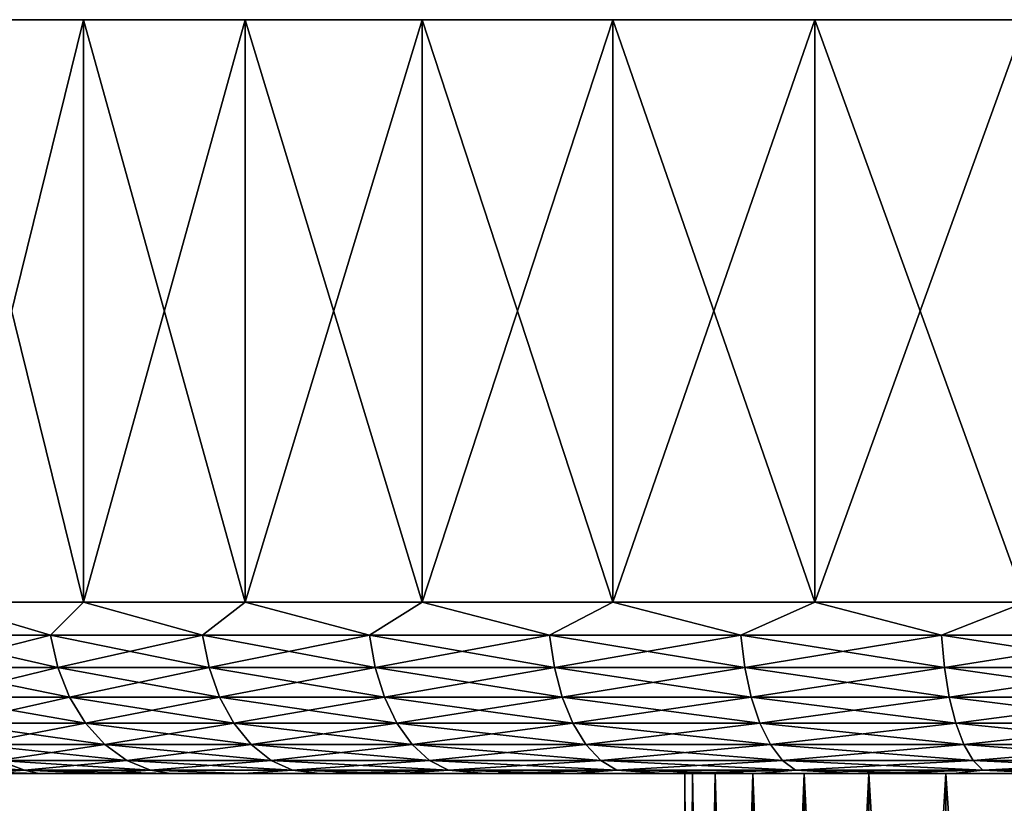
# Model space of a CAD drawing. Header units: metres. Extents: x -147 to 182, y -23 to 81.
# Tile 39 of 212: x -99 to -85, y 70 to 81. Entities that reach past the tile are written whole.
import ezdxf

# ---------------------------------------------------------------- set-up
doc = ezdxf.new("R2010")
doc.units = ezdxf.units.M
doc.layers.add('solid_ORA153_SW0001', color=7, linetype='CONTINUOUS')

msp = doc.modelspace()

# ---------------------------------------------------------------- linework, layer by layer
at = {"layer": 'solid_ORA153_SW0001'}
for points in [[(-46.675861, 81.099998, -3.243558), (-106.324142, 81.099998, -3.243558), (-106.5, 81.099998)], [(-46.5, 81.099998), (-46.675861, 81.099998, -3.243558), (-106.5, 81.099998)], [(-106.324142, 81.099998, 3.243558), (-46.5, 81.099998), (-106.5, 81.099998)], [(-47.201366, 81.099998, -6.449026), (-105.79863, 81.099998, -6.449026), (-106.324142, 81.099998, -3.243558)], [(-46.675861, 81.099998, -3.243558), (-47.201366, 81.099998, -6.449026), (-106.324142, 81.099998, -3.243558)], [(-106.324142, 81.099998, 3.243558), (-46.675861, 81.099998, 3.243558), (-46.5, 81.099998)], [(-106.324142, 81.099998, 3.243558), (-105.79863, 81.099998, 6.449026), (-46.675861, 81.099998, 3.243558)], [(-48.070412, 81.099998, -9.579069), (-104.929588, 81.099998, -9.579069), (-105.79863, 81.099998, -6.449026)], [(-47.201366, 81.099998, -6.449026), (-48.070412, 81.099998, -9.579069), (-105.79863, 81.099998, -6.449026)], [(-105.79863, 81.099998, 6.449026), (-47.201366, 81.099998, 6.449026), (-46.675861, 81.099998, 3.243558)], [(-105.79863, 81.099998, 6.449026), (-104.929588, 81.099998, 9.579069), (-47.201366, 81.099998, 6.449026)], [(-49.27277, 81.099998, -12.596736), (-103.727226, 81.099998, -12.596736), (-104.929588, 81.099998, -9.579069)], [(-48.070412, 81.099998, -9.579069), (-49.27277, 81.099998, -12.596736), (-104.929588, 81.099998, -9.579069)], [(-104.929588, 81.099998, 9.579069), (-48.070412, 81.099998, 9.579069), (-47.201366, 81.099998, 6.449026)], [(-104.929588, 81.099998, 9.579069), (-103.727226, 81.099998, 12.596736), (-48.070412, 81.099998, 9.579069)], [(-50.794296, 81.099998, -15.466639), (-102.205704, 81.099998, -15.466639), (-103.727226, 81.099998, -12.596736)], [(-49.27277, 81.099998, -12.596736), (-50.794296, 81.099998, -15.466639), (-103.727226, 81.099998, -12.596736)], [(-103.727226, 81.099998, 12.596736), (-49.27277, 81.099998, 12.596736), (-48.070412, 81.099998, 9.579069)], [(-103.727226, 81.099998, 12.596736), (-102.205704, 81.099998, 15.466639), (-49.27277, 81.099998, 12.596736)], [(-52.617191, 81.099998, -18.155203), (-100.382813, 81.099998, -18.155203), (-102.205704, 81.099998, -15.466639)], [(-50.794296, 81.099998, -15.466639), (-52.617191, 81.099998, -18.155203), (-102.205704, 81.099998, -15.466639)], [(-102.205704, 81.099998, 15.466639), (-50.794296, 81.099998, 15.466639), (-49.27277, 81.099998, 12.596736)], [(-102.205704, 81.099998, 15.466639), (-100.382813, 81.099998, 18.155203), (-50.794296, 81.099998, 15.466639)], [(-54.720131, 81.099998, -20.630978), (-98.279869, 81.099998, -20.630978), (-100.382813, 81.099998, -18.155203)], [(-100.38279, 72.599998, -18.15523), (-100.382813, 81.099998, -18.155203), (-98.279869, 81.099998, -20.630978)], [(-52.617191, 81.099998, -18.155203), (-54.720131, 81.099998, -20.630978), (-100.382813, 81.099998, -18.155203)], [(-100.382813, 81.099998, 18.155203), (-52.617191, 81.099998, 18.155203), (-50.794296, 81.099998, 15.466639)], [(-100.382813, 81.099998, 18.155203), (-98.279869, 81.099998, 20.630978), (-52.617191, 81.099998, 18.155203)], [(-98.279861, 72.599998, 20.630985), (-98.279869, 81.099998, 20.630978), (-100.382813, 81.099998, 18.155203)], [(-100.38279, 72.599998, 18.15523), (-98.279861, 72.599998, 20.630985), (-100.382813, 81.099998, 18.155203)], [(-98.279861, 72.599998, -20.630985), (-100.38279, 72.599998, -18.15523), (-98.279869, 81.099998, -20.630978)], [(-57.078339, 81.099998, -22.864798), (-95.921661, 81.099998, -22.864798), (-98.279869, 81.099998, -20.630978)], [(-98.279861, 72.599998, -20.630985), (-98.279869, 81.099998, -20.630978), (-95.921661, 81.099998, -22.864798)], [(-54.720131, 81.099998, -20.630978), (-57.078339, 81.099998, -22.864798), (-98.279869, 81.099998, -20.630978)], [(-98.279869, 81.099998, 20.630978), (-54.720131, 81.099998, 20.630978), (-52.617191, 81.099998, 18.155203)], [(-98.279869, 81.099998, 20.630978), (-95.921661, 81.099998, 22.864798), (-54.720131, 81.099998, 20.630978)], [(-95.921585, 72.599998, 22.864862), (-95.921661, 81.099998, 22.864798), (-98.279869, 81.099998, 20.630978)], [(-98.279861, 72.599998, 20.630985), (-95.921585, 72.599998, 22.864862), (-98.279869, 81.099998, 20.630978)], [(-95.921585, 72.599998, -22.864862), (-98.279861, 72.599998, -20.630985), (-95.921661, 81.099998, -22.864798)], [(-59.66444, 81.099998, -24.830706), (-93.335556, 81.099998, -24.830706), (-95.921661, 81.099998, -22.864798)], [(-95.921585, 72.599998, -22.864862), (-95.921661, 81.099998, -22.864798), (-93.335556, 81.099998, -24.830706)], [(-57.078339, 81.099998, -22.864798), (-59.66444, 81.099998, -24.830706), (-95.921661, 81.099998, -22.864798)], [(-95.921661, 81.099998, 22.864798), (-57.078339, 81.099998, 22.864798), (-54.720131, 81.099998, 20.630978)], [(-95.921661, 81.099998, 22.864798), (-93.335556, 81.099998, 24.830706), (-57.078339, 81.099998, 22.864798)], [(-93.335609, 72.599998, 24.830671), (-93.335556, 81.099998, 24.830706), (-95.921661, 81.099998, 22.864798)], [(-95.921585, 72.599998, 22.864862), (-93.335609, 72.599998, 24.830671), (-95.921661, 81.099998, 22.864798)], [(-93.335609, 72.599998, -24.830671), (-95.921585, 72.599998, -22.864862), (-93.335556, 81.099998, -24.830706)], [(-93.335609, 72.599998, -24.830671), (-93.335556, 81.099998, -24.830706), (-90.552208, 81.099998, -26.505381)], [(-90.552254, 72.599998, -26.505362), (-93.335609, 72.599998, -24.830671), (-90.552208, 81.099998, -26.505381)], [(-93.335609, 72.599998, 24.830671), (-90.552254, 72.599998, 26.505362), (-93.335556, 81.099998, 24.830706)], [(-62.447792, 81.099998, -26.505381), (-90.552208, 81.099998, -26.505381), (-93.335556, 81.099998, -24.830706)], [(-59.66444, 81.099998, -24.830706), (-62.447792, 81.099998, -26.505381), (-93.335556, 81.099998, -24.830706)], [(-93.335556, 81.099998, 24.830706), (-59.66444, 81.099998, 24.830706), (-57.078339, 81.099998, 22.864798)], [(-93.335556, 81.099998, 24.830706), (-90.552208, 81.099998, 26.505381), (-59.66444, 81.099998, 24.830706)], [(-90.552254, 72.599998, 26.505362), (-90.552208, 81.099998, 26.505381), (-93.335556, 81.099998, 24.830706)], [(-90.552254, 72.599998, -26.505362), (-90.552208, 81.099998, -26.505381), (-87.604111, 81.099998, -27.869316)], [(-87.604141, 72.599998, -27.869303), (-90.552254, 72.599998, -26.505362), (-87.604111, 81.099998, -27.869316)], [(-90.552254, 72.599998, 26.505362), (-87.604141, 72.599998, 27.869303), (-90.552208, 81.099998, 26.505381)], [(-65.395889, 81.099998, -27.869316), (-87.604111, 81.099998, -27.869316), (-90.552208, 81.099998, -26.505381)], [(-62.447792, 81.099998, -26.505381), (-65.395889, 81.099998, -27.869316), (-90.552208, 81.099998, -26.505381)], [(-90.552208, 81.099998, 26.505381), (-62.447792, 81.099998, 26.505381), (-59.66444, 81.099998, 24.830706)], [(-90.552208, 81.099998, 26.505381), (-87.604111, 81.099998, 27.869316), (-62.447792, 81.099998, 26.505381)], [(-87.604141, 72.599998, 27.869303), (-87.604111, 81.099998, 27.869316), (-90.552208, 81.099998, 26.505381)], [(-87.604141, 72.599998, -27.869303), (-87.604111, 81.099998, -27.869316), (-84.525894, 81.099998, -28.906488)], [(-84.525848, 72.599998, -28.9065), (-87.604141, 72.599998, -27.869303), (-84.525894, 81.099998, -28.906488)], [(-87.604141, 72.599998, 27.869303), (-84.525848, 72.599998, 28.9065), (-87.604111, 81.099998, 27.869316)], [(-68.474106, 81.099998, -28.906488), (-84.525894, 81.099998, -28.906488), (-87.604111, 81.099998, -27.869316)], [(-65.395889, 81.099998, -27.869316), (-68.474106, 81.099998, -28.906488), (-87.604111, 81.099998, -27.869316)], [(-87.604111, 81.099998, 27.869316), (-65.395889, 81.099998, 27.869316), (-62.447792, 81.099998, 26.505381)], [(-87.604111, 81.099998, 27.869316), (-84.525894, 81.099998, 28.906488), (-65.395889, 81.099998, 27.869316)], [(-84.525848, 72.599998, 28.9065), (-84.525894, 81.099998, 28.906488), (-87.604111, 81.099998, 27.869316)], [(-98.759071, 72.115166, 20.042158), (-100.38279, 72.599998, 18.15523), (-100.732109, 72.115166, 17.605659)], [(-100.732109, 72.115166, -17.605659), (-100.38279, 72.599998, -18.15523), (-98.759071, 72.115166, -20.042158)], [(-98.759071, 72.115166, 20.042158), (-98.279861, 72.599998, 20.630985), (-100.38279, 72.599998, 18.15523)], [(-98.759071, 72.115166, -20.042158), (-100.38279, 72.599998, -18.15523), (-98.279861, 72.599998, -20.630985)], [(-96.54216, 72.115166, 22.259071), (-98.279861, 72.599998, 20.630985), (-98.759071, 72.115166, 20.042158)], [(-98.759071, 72.115166, -20.042158), (-98.279861, 72.599998, -20.630985), (-96.54216, 72.115166, -22.259071)], [(-96.54216, 72.115166, 22.259071), (-95.921585, 72.599998, 22.864862), (-98.279861, 72.599998, 20.630985)], [(-96.54216, 72.115166, -22.259071), (-98.279861, 72.599998, -20.630985), (-95.921585, 72.599998, -22.864862)], [(-94.105659, 72.115166, 24.232111), (-95.921585, 72.599998, 22.864862), (-96.54216, 72.115166, 22.259071)], [(-96.54216, 72.115166, -22.259071), (-95.921585, 72.599998, -22.864862), (-94.105659, 72.115166, -24.232111)], [(-94.105659, 72.115166, 24.232111), (-93.335609, 72.599998, 24.830671), (-95.921585, 72.599998, 22.864862)], [(-94.105659, 72.115166, -24.232111), (-95.921585, 72.599998, -22.864862), (-93.335609, 72.599998, -24.830671)], [(-91.476265, 72.115166, 25.939657), (-93.335609, 72.599998, 24.830671), (-94.105659, 72.115166, 24.232111)], [(-94.105659, 72.115166, -24.232111), (-93.335609, 72.599998, -24.830671), (-91.476265, 72.115166, -25.939657)], [(-91.476265, 72.115166, 25.939657), (-90.552254, 72.599998, 26.505362), (-93.335609, 72.599998, 24.830671)], [(-91.476265, 72.115166, -25.939657), (-93.335609, 72.599998, -24.830671), (-90.552254, 72.599998, -26.505362)], [(-88.682793, 72.115166, 27.363003), (-90.552254, 72.599998, 26.505362), (-91.476265, 72.115166, 25.939657)], [(-91.476265, 72.115166, -25.939657), (-90.552254, 72.599998, -26.505362), (-88.682793, 72.115166, -27.363003)], [(-88.682793, 72.115166, 27.363003), (-87.604141, 72.599998, 27.869303), (-90.552254, 72.599998, 26.505362)], [(-88.682793, 72.115166, -27.363003), (-90.552254, 72.599998, -26.505362), (-87.604141, 72.599998, -27.869303)], [(-85.755844, 72.115166, 28.486555), (-87.604141, 72.599998, 27.869303), (-88.682793, 72.115166, 27.363003)], [(-88.682793, 72.115166, -27.363003), (-87.604141, 72.599998, -27.869303), (-85.755844, 72.115166, -28.486555)], [(-85.755844, 72.115166, 28.486555), (-84.525848, 72.599998, 28.9065), (-87.604141, 72.599998, 27.869303)], [(-85.755844, 72.115166, -28.486555), (-87.604141, 72.599998, -27.869303), (-84.525848, 72.599998, -28.9065)], [(-82.727486, 72.115166, 29.298002), (-84.525848, 72.599998, 28.9065), (-85.755844, 72.115166, 28.486555)], [(-85.755844, 72.115166, -28.486555), (-84.525848, 72.599998, -28.9065), (-82.727486, 72.115166, -29.298002)], [(-100.732109, 72.115166, -17.605659), (-98.759071, 72.115166, -20.042158), (-100.61731, 71.645561, -17.522253)], [(-100.732109, 72.115166, 17.605659), (-100.61731, 71.645561, 17.522253), (-98.653618, 71.645561, 19.94721)], [(-98.759071, 72.115166, 20.042158), (-100.732109, 72.115166, 17.605659), (-98.653618, 71.645561, 19.94721)], [(-98.759071, 72.115166, -20.042158), (-98.653618, 71.645561, -19.94721), (-100.61731, 71.645561, -17.522253)], [(-98.759071, 72.115166, -20.042158), (-96.54216, 72.115166, -22.259071), (-98.653618, 71.645561, -19.94721)], [(-98.759071, 72.115166, 20.042158), (-98.653618, 71.645561, 19.94721), (-96.447212, 71.645561, 22.15362)], [(-96.54216, 72.115166, 22.259071), (-98.759071, 72.115166, 20.042158), (-96.447212, 71.645561, 22.15362)], [(-96.54216, 72.115166, -22.259071), (-96.447212, 71.645561, -22.15362), (-98.653618, 71.645561, -19.94721)], [(-96.54216, 72.115166, -22.259071), (-94.105659, 72.115166, -24.232111), (-96.447212, 71.645561, -22.15362)], [(-96.54216, 72.115166, 22.259071), (-96.447212, 71.645561, 22.15362), (-94.022255, 71.645561, 24.117311)], [(-94.105659, 72.115166, 24.232111), (-96.54216, 72.115166, 22.259071), (-94.022255, 71.645561, 24.117311)], [(-94.105659, 72.115166, -24.232111), (-94.022255, 71.645561, -24.117311), (-96.447212, 71.645561, -22.15362)], [(-94.105659, 72.115166, -24.232111), (-91.476265, 72.115166, -25.939657), (-94.022255, 71.645561, -24.117311)], [(-94.105659, 72.115166, 24.232111), (-94.022255, 71.645561, 24.117311), (-91.405319, 71.645561, 25.816769)], [(-91.476265, 72.115166, 25.939657), (-94.105659, 72.115166, 24.232111), (-91.405319, 71.645561, 25.816769)], [(-91.476265, 72.115166, -25.939657), (-91.405319, 71.645561, -25.816769), (-94.022255, 71.645561, -24.117311)], [(-91.476265, 72.115166, -25.939657), (-88.682793, 72.115166, -27.363003), (-91.405319, 71.645561, -25.816769)], [(-91.476265, 72.115166, 25.939657), (-91.405319, 71.645561, 25.816769), (-88.625076, 71.645561, 27.233372)], [(-88.682793, 72.115166, 27.363003), (-91.476265, 72.115166, 25.939657), (-88.625076, 71.645561, 27.233372)], [(-88.682793, 72.115166, -27.363003), (-88.625076, 71.645561, -27.233372), (-91.405319, 71.645561, -25.816769)], [(-88.682793, 72.115166, -27.363003), (-85.755844, 72.115166, -28.486555), (-88.625076, 71.645561, -27.233372)], [(-88.682793, 72.115166, 27.363003), (-88.625076, 71.645561, 27.233372), (-85.71199, 71.645561, 28.351601)], [(-85.755844, 72.115166, 28.486555), (-88.682793, 72.115166, 27.363003), (-85.71199, 71.645561, 28.351601)], [(-85.755844, 72.115166, -28.486555), (-85.71199, 71.645561, -28.351601), (-88.625076, 71.645561, -27.233372)], [(-85.755844, 72.115166, -28.486555), (-82.727486, 72.115166, -29.298002), (-85.71199, 71.645561, -28.351601)], [(-85.755844, 72.115166, 28.486555), (-85.71199, 71.645561, 28.351601), (-82.697983, 71.645561, 29.159203)], [(-82.727486, 72.115166, 29.298002), (-85.755844, 72.115166, 28.486555), (-82.697983, 71.645561, 29.159203)], [(-82.727486, 72.115166, -29.298002), (-82.697983, 71.645561, -29.159203), (-85.71199, 71.645561, -28.351601)], [(-100.61731, 71.645561, -17.522253), (-98.653618, 71.645561, -19.94721), (-100.430534, 71.212708, -17.386549)], [(-100.61731, 71.645561, 17.522253), (-100.430534, 71.212708, 17.386549), (-98.482048, 71.212708, 19.792727)], [(-98.653618, 71.645561, 19.94721), (-100.61731, 71.645561, 17.522253), (-98.482048, 71.212708, 19.792727)], [(-98.653618, 71.645561, -19.94721), (-98.482048, 71.212708, -19.792727), (-100.430534, 71.212708, -17.386549)], [(-98.653618, 71.645561, -19.94721), (-96.447212, 71.645561, -22.15362), (-98.482048, 71.212708, -19.792727)], [(-98.653618, 71.645561, 19.94721), (-98.482048, 71.212708, 19.792727), (-96.292725, 71.212708, 21.982048)], [(-96.447212, 71.645561, 22.15362), (-98.653618, 71.645561, 19.94721), (-96.292725, 71.212708, 21.982048)], [(-96.447212, 71.645561, -22.15362), (-96.292725, 71.212708, -21.982048), (-98.482048, 71.212708, -19.792727)], [(-96.447212, 71.645561, -22.15362), (-94.022255, 71.645561, -24.117311), (-96.292725, 71.212708, -21.982048)], [(-96.447212, 71.645561, 22.15362), (-96.292725, 71.212708, 21.982048), (-93.886551, 71.212708, 23.930532)], [(-94.022255, 71.645561, 24.117311), (-96.447212, 71.645561, 22.15362), (-93.886551, 71.212708, 23.930532)], [(-94.022255, 71.645561, -24.117311), (-93.886551, 71.212708, -23.930532), (-96.292725, 71.212708, -21.982048)], [(-94.022255, 71.645561, -24.117311), (-91.405319, 71.645561, -25.816769), (-93.886551, 71.212708, -23.930532)], [(-94.022255, 71.645561, 24.117311), (-93.886551, 71.212708, 23.930532), (-91.289879, 71.212708, 25.616827)], [(-91.405319, 71.645561, 25.816769), (-94.022255, 71.645561, 24.117311), (-91.289879, 71.212708, 25.616827)], [(-91.405319, 71.645561, -25.816769), (-91.289879, 71.212708, -25.616827), (-93.886551, 71.212708, -23.930532)], [(-91.405319, 71.645561, -25.816769), (-88.625076, 71.645561, -27.233372), (-91.289879, 71.212708, -25.616827)], [(-91.405319, 71.645561, 25.816769), (-91.289879, 71.212708, 25.616827), (-88.531174, 71.212708, 27.022459)], [(-88.625076, 71.645561, 27.233372), (-91.405319, 71.645561, 25.816769), (-88.531174, 71.212708, 27.022459)], [(-88.625076, 71.645561, -27.233372), (-88.531174, 71.212708, -27.022459), (-91.289879, 71.212708, -25.616827)], [(-88.625076, 71.645561, -27.233372), (-85.71199, 71.645561, -28.351601), (-88.531174, 71.212708, -27.022459)], [(-88.625076, 71.645561, 27.233372), (-88.531174, 71.212708, 27.022459), (-85.640648, 71.212708, 28.132027)], [(-85.71199, 71.645561, 28.351601), (-88.625076, 71.645561, 27.233372), (-85.640648, 71.212708, 28.132027)], [(-85.71199, 71.645561, -28.351601), (-85.640648, 71.212708, -28.132027), (-88.531174, 71.212708, -27.022459)], [(-85.71199, 71.645561, -28.351601), (-82.697983, 71.645561, -29.159203), (-85.640648, 71.212708, -28.132027)], [(-85.71199, 71.645561, 28.351601), (-85.640648, 71.212708, 28.132027), (-82.649979, 71.212708, 28.933376)], [(-82.697983, 71.645561, 29.159203), (-85.71199, 71.645561, 28.351601), (-82.649979, 71.212708, 28.933376)], [(-82.697983, 71.645561, -29.159203), (-82.649979, 71.212708, -28.933376), (-85.640648, 71.212708, -28.132027)], [(-100.430534, 71.212708, -17.386549), (-98.482048, 71.212708, -19.792727), (-100.178963, 70.833275, -17.203773)], [(-100.430534, 71.212708, 17.386549), (-100.178963, 70.833275, 17.203773), (-98.250961, 70.833275, 19.584656)], [(-98.482048, 71.212708, 19.792727), (-100.430534, 71.212708, 17.386549), (-98.250961, 70.833275, 19.584656)], [(-98.482048, 71.212708, -19.792727), (-98.250961, 70.833275, -19.584656), (-100.178963, 70.833275, -17.203773)], [(-98.482048, 71.212708, -19.792727), (-96.292725, 71.212708, -21.982048), (-98.250961, 70.833275, -19.584656)], [(-98.482048, 71.212708, 19.792727), (-98.250961, 70.833275, 19.584656), (-96.084656, 70.833275, 21.750963)], [(-96.292725, 71.212708, 21.982048), (-98.482048, 71.212708, 19.792727), (-96.084656, 70.833275, 21.750963)], [(-96.292725, 71.212708, -21.982048), (-96.084656, 70.833275, -21.750963), (-98.250961, 70.833275, -19.584656)], [(-96.292725, 71.212708, -21.982048), (-93.886551, 71.212708, -23.930532), (-96.084656, 70.833275, -21.750963)], [(-96.292725, 71.212708, 21.982048), (-96.084656, 70.833275, 21.750963), (-93.703773, 70.833275, 23.678963)], [(-93.886551, 71.212708, 23.930532), (-96.292725, 71.212708, 21.982048), (-93.703773, 70.833275, 23.678963)], [(-93.886551, 71.212708, -23.930532), (-93.703773, 70.833275, -23.678963), (-96.084656, 70.833275, -21.750963)], [(-93.886551, 71.212708, -23.930532), (-91.289879, 71.212708, -25.616827), (-93.703773, 70.833275, -23.678963)], [(-93.886551, 71.212708, 23.930532), (-93.703773, 70.833275, 23.678963), (-91.134407, 70.833275, 25.34753)], [(-91.289879, 71.212708, 25.616827), (-93.886551, 71.212708, 23.930532), (-91.134407, 70.833275, 25.34753)], [(-91.289879, 71.212708, -25.616827), (-91.134407, 70.833275, -25.34753), (-93.703773, 70.833275, -23.678963)], [(-91.289879, 71.212708, -25.616827), (-88.531174, 71.212708, -27.022459), (-91.134407, 70.833275, -25.34753)], [(-91.289879, 71.212708, 25.616827), (-91.134407, 70.833275, 25.34753), (-88.404694, 70.833275, 26.738386)], [(-88.531174, 71.212708, 27.022459), (-91.289879, 71.212708, 25.616827), (-88.404694, 70.833275, 26.738386)], [(-88.531174, 71.212708, -27.022459), (-88.404694, 70.833275, -26.738386), (-91.134407, 70.833275, -25.34753)], [(-88.531174, 71.212708, -27.022459), (-85.640648, 71.212708, -28.132027), (-88.404694, 70.833275, -26.738386)], [(-88.531174, 71.212708, 27.022459), (-88.404694, 70.833275, 26.738386), (-85.544556, 70.833275, 27.83629)], [(-85.640648, 71.212708, 28.132027), (-88.531174, 71.212708, 27.022459), (-85.544556, 70.833275, 27.83629)], [(-85.640648, 71.212708, -28.132027), (-85.544556, 70.833275, -27.83629), (-88.404694, 70.833275, -26.738386)], [(-85.640648, 71.212708, -28.132027), (-82.649979, 71.212708, -28.933376), (-85.544556, 70.833275, -27.83629)], [(-85.640648, 71.212708, 28.132027), (-85.544556, 70.833275, 27.83629), (-82.585327, 70.833275, 28.629213)], [(-82.649979, 71.212708, 28.933376), (-85.640648, 71.212708, 28.132027), (-82.585327, 70.833275, 28.629213)], [(-82.649979, 71.212708, -28.933376), (-82.585327, 70.833275, -28.629213), (-85.544556, 70.833275, -27.83629)], [(-100.178963, 70.833275, -17.203773), (-98.250961, 70.833275, -19.584656), (-99.872292, 70.521873, -16.980965)], [(-100.178963, 70.833275, 17.203773), (-99.872292, 70.521873, 16.980965), (-97.969261, 70.521873, 19.331011)], [(-98.250961, 70.833275, 19.584656), (-100.178963, 70.833275, 17.203773), (-97.969261, 70.521873, 19.331011)], [(-98.250961, 70.833275, -19.584656), (-97.969261, 70.521873, -19.331011), (-99.872292, 70.521873, -16.980965)], [(-98.250961, 70.833275, -19.584656), (-96.084656, 70.833275, -21.750963), (-97.969261, 70.521873, -19.331011)], [(-98.250961, 70.833275, 19.584656), (-97.969261, 70.521873, 19.331011), (-95.831009, 70.521873, 21.469261)], [(-96.084656, 70.833275, 21.750963), (-98.250961, 70.833275, 19.584656), (-95.831009, 70.521873, 21.469261)], [(-96.084656, 70.833275, -21.750963), (-95.831009, 70.521873, -21.469261), (-97.969261, 70.521873, -19.331011)], [(-96.084656, 70.833275, -21.750963), (-93.703773, 70.833275, -23.678963), (-95.831009, 70.521873, -21.469261)], [(-96.084656, 70.833275, 21.750963), (-95.831009, 70.521873, 21.469261), (-93.480965, 70.521873, 23.372292)], [(-93.703773, 70.833275, 23.678963), (-96.084656, 70.833275, 21.750963), (-93.480965, 70.521873, 23.372292)], [(-93.703773, 70.833275, -23.678963), (-93.480965, 70.521873, -23.372292), (-95.831009, 70.521873, -21.469261)], [(-93.703773, 70.833275, -23.678963), (-91.134407, 70.833275, -25.34753), (-93.480965, 70.521873, -23.372292)], [(-93.703773, 70.833275, 23.678963), (-93.480965, 70.521873, 23.372292), (-90.94487, 70.521873, 25.019251)], [(-91.134407, 70.833275, 25.34753), (-93.703773, 70.833275, 23.678963), (-90.94487, 70.521873, 25.019251)], [(-91.134407, 70.833275, -25.34753), (-90.94487, 70.521873, -25.019251), (-93.480965, 70.521873, -23.372292)], [(-91.134407, 70.833275, -25.34753), (-88.404694, 70.833275, -26.738386), (-90.94487, 70.521873, -25.019251)], [(-91.134407, 70.833275, 25.34753), (-90.94487, 70.521873, 25.019251), (-88.250519, 70.521873, 26.392092)], [(-88.404694, 70.833275, 26.738386), (-91.134407, 70.833275, 25.34753), (-88.250519, 70.521873, 26.392092)], [(-88.404694, 70.833275, -26.738386), (-88.250519, 70.521873, -26.392092), (-90.94487, 70.521873, -25.019251)], [(-88.404694, 70.833275, -26.738386), (-85.544556, 70.833275, -27.83629), (-88.250519, 70.521873, -26.392092)], [(-88.404694, 70.833275, 26.738386), (-88.250519, 70.521873, 26.392092), (-85.427422, 70.521873, 27.475777)], [(-85.544556, 70.833275, 27.83629), (-88.404694, 70.833275, 26.738386), (-85.427422, 70.521873, 27.475777)], [(-85.544556, 70.833275, -27.83629), (-85.427422, 70.521873, -27.475777), (-88.250519, 70.521873, -26.392092)], [(-85.544556, 70.833275, -27.83629), (-82.585327, 70.833275, -28.629213), (-85.427422, 70.521873, -27.475777)], [(-85.544556, 70.833275, 27.83629), (-85.427422, 70.521873, 27.475777), (-82.506516, 70.521873, 28.258432)], [(-82.585327, 70.833275, 28.629213), (-85.544556, 70.833275, 27.83629), (-82.506516, 70.521873, 28.258432)], [(-82.585327, 70.833275, -28.629213), (-82.506516, 70.521873, -28.258432), (-85.427422, 70.521873, -27.475777)], [(-99.872292, 70.521873, -16.980965), (-97.969261, 70.521873, -19.331011), (-99.522331, 70.290489, -16.7267)], [(-99.872292, 70.521873, 16.980965), (-99.522331, 70.290489, 16.7267), (-97.647789, 70.290489, 19.041557)], [(-97.969261, 70.521873, 19.331011), (-99.872292, 70.521873, 16.980965), (-97.647789, 70.290489, 19.041557)], [(-97.969261, 70.521873, -19.331011), (-97.647789, 70.290489, -19.041557), (-99.522331, 70.290489, -16.7267)], [(-97.969261, 70.521873, -19.331011), (-95.831009, 70.521873, -21.469261), (-97.647789, 70.290489, -19.041557)], [(-97.969261, 70.521873, 19.331011), (-97.647789, 70.290489, 19.041557), (-95.541557, 70.290489, 21.147793)], [(-95.831009, 70.521873, 21.469261), (-97.969261, 70.521873, 19.331011), (-95.541557, 70.290489, 21.147793)], [(-95.831009, 70.521873, -21.469261), (-95.541557, 70.290489, -21.147793), (-97.647789, 70.290489, -19.041557)], [(-95.831009, 70.521873, -21.469261), (-93.480965, 70.521873, -23.372292), (-95.541557, 70.290489, -21.147793)], [(-95.831009, 70.521873, 21.469261), (-95.541557, 70.290489, 21.147793), (-93.2267, 70.290489, 23.022327)], [(-93.480965, 70.521873, 23.372292), (-95.831009, 70.521873, 21.469261), (-93.2267, 70.290489, 23.022327)], [(-93.480965, 70.521873, -23.372292), (-93.2267, 70.290489, -23.022327), (-95.541557, 70.290489, -21.147793)], [(-93.480965, 70.521873, -23.372292), (-90.94487, 70.521873, -25.019251), (-93.2267, 70.290489, -23.022327)], [(-93.480965, 70.521873, 23.372292), (-93.2267, 70.290489, 23.022327), (-90.728584, 70.290489, 24.644625)], [(-90.94487, 70.521873, 25.019251), (-93.480965, 70.521873, 23.372292), (-90.728584, 70.290489, 24.644625)], [(-90.94487, 70.521873, -25.019251), (-90.728584, 70.290489, -24.644625), (-93.2267, 70.290489, -23.022327)], [(-90.94487, 70.521873, -25.019251), (-88.250519, 70.521873, -26.392092), (-90.728584, 70.290489, -24.644625)], [(-90.94487, 70.521873, 25.019251), (-90.728584, 70.290489, 24.644625), (-88.07457, 70.290489, 25.996912)], [(-88.250519, 70.521873, 26.392092), (-90.94487, 70.521873, 25.019251), (-88.07457, 70.290489, 25.996912)], [(-88.250519, 70.521873, -26.392092), (-88.07457, 70.290489, -25.996912), (-90.728584, 70.290489, -24.644625)], [(-88.250519, 70.521873, -26.392092), (-85.427422, 70.521873, -27.475777), (-88.07457, 70.290489, -25.996912)], [(-88.250519, 70.521873, 26.392092), (-88.07457, 70.290489, 25.996912), (-85.293747, 70.290489, 27.064369)], [(-85.427422, 70.521873, 27.475777), (-88.250519, 70.521873, 26.392092), (-85.293747, 70.290489, 27.064369)], [(-85.427422, 70.521873, -27.475777), (-85.293747, 70.290489, -27.064369), (-88.07457, 70.290489, -25.996912)], [(-85.427422, 70.521873, -27.475777), (-82.506516, 70.521873, -28.258432), (-85.293747, 70.290489, -27.064369)], [(-85.427422, 70.521873, 27.475777), (-85.293747, 70.290489, 27.064369), (-82.41658, 70.290489, 27.835304)], [(-82.506516, 70.521873, 28.258432), (-85.427422, 70.521873, 27.475777), (-82.41658, 70.290489, 27.835304)], [(-82.506516, 70.521873, -28.258432), (-82.41658, 70.290489, -27.835304), (-85.293747, 70.290489, -27.064369)], [(-101.144623, 70.290489, 14.228581), (-100.738083, 70.148033, 13.993863), (-99.142548, 70.148033, 16.450773)], [(-99.522331, 70.290489, 16.7267), (-101.144623, 70.290489, 14.228581), (-99.142548, 70.148033, 16.450773)], [(-99.522331, 70.290489, -16.7267), (-99.142548, 70.148033, -16.450773), (-100.738083, 70.148033, -13.993863)], [(-99.522331, 70.290489, -16.7267), (-97.647789, 70.290489, -19.041557), (-99.142548, 70.148033, -16.450773)], [(-99.522331, 70.290489, 16.7267), (-99.142548, 70.148033, 16.450773), (-97.298935, 70.148033, 18.727444)], [(-97.647789, 70.290489, 19.041557), (-99.522331, 70.290489, 16.7267), (-97.298935, 70.148033, 18.727444)], [(-97.647789, 70.290489, -19.041557), (-97.298935, 70.148033, -18.727444), (-99.142548, 70.148033, -16.450773)], [(-97.647789, 70.290489, -19.041557), (-95.541557, 70.290489, -21.147793), (-97.298935, 70.148033, -18.727444)], [(-97.647789, 70.290489, 19.041557), (-97.298935, 70.148033, 18.727444), (-95.227448, 70.148033, 20.798933)], [(-95.541557, 70.290489, 21.147793), (-97.647789, 70.290489, 19.041557), (-95.227448, 70.148033, 20.798933)], [(-95.541557, 70.290489, -21.147793), (-95.227448, 70.148033, -20.798933), (-97.298935, 70.148033, -18.727444)], [(-95.541557, 70.290489, -21.147793), (-93.2267, 70.290489, -23.022327), (-95.227448, 70.148033, -20.798933)], [(-95.541557, 70.290489, 21.147793), (-95.227448, 70.148033, 20.798933), (-92.950775, 70.148033, 22.642546)], [(-93.2267, 70.290489, 23.022327), (-95.541557, 70.290489, 21.147793), (-92.950775, 70.148033, 22.642546)], [(-93.2267, 70.290489, -23.022327), (-92.950775, 70.148033, -22.642546), (-95.227448, 70.148033, -20.798933)], [(-93.2267, 70.290489, -23.022327), (-90.728584, 70.290489, -24.644625), (-92.950775, 70.148033, -22.642546)], [(-93.2267, 70.290489, 23.022327), (-92.950775, 70.148033, 22.642546), (-90.493866, 70.148033, 24.238081)], [(-90.728584, 70.290489, 24.644625), (-93.2267, 70.290489, 23.022327), (-90.493866, 70.148033, 24.238081)], [(-90.728584, 70.290489, -24.644625), (-90.493866, 70.148033, -24.238081), (-92.950775, 70.148033, -22.642546)], [(-90.728584, 70.290489, -24.644625), (-88.07457, 70.290489, -25.996912), (-90.493866, 70.148033, -24.238081)], [(-90.728584, 70.290489, 24.644625), (-90.493866, 70.148033, 24.238081), (-87.883636, 70.148033, 25.56806)], [(-88.07457, 70.290489, 25.996912), (-90.728584, 70.290489, 24.644625), (-87.883636, 70.148033, 25.56806)], [(-88.07457, 70.290489, -25.996912), (-87.883636, 70.148033, -25.56806), (-90.493866, 70.148033, -24.238081)], [(-88.07457, 70.290489, -25.996912), (-85.293747, 70.290489, -27.064369), (-87.883636, 70.148033, -25.56806)], [(-88.07457, 70.290489, 25.996912), (-87.883636, 70.148033, 25.56806), (-85.148682, 70.148033, 26.617908)], [(-85.293747, 70.290489, 27.064369), (-88.07457, 70.290489, 25.996912), (-85.148682, 70.148033, 26.617908)], [(-85.293747, 70.290489, -27.064369), (-85.148682, 70.148033, -26.617908), (-87.883636, 70.148033, -25.56806)], [(-85.293747, 70.290489, -27.064369), (-82.41658, 70.290489, -27.835304), (-85.148682, 70.148033, -26.617908)], [(-85.293747, 70.290489, 27.064369), (-85.148682, 70.148033, 26.617908), (-82.318977, 70.148033, 27.376127)], [(-82.41658, 70.290489, 27.835304), (-85.293747, 70.290489, 27.064369), (-82.318977, 70.148033, 27.376127)], [(-82.41658, 70.290489, -27.835304), (-82.318977, 70.148033, -27.376127), (-85.148682, 70.148033, -26.617908)], [(-100.738083, 70.148033, -13.993863), (-99.142548, 70.148033, -16.450773), (-99.789368, 70.099998, -14.623789)], [(-100.738083, 70.148033, 13.993863), (-99.789352, 70.099998, 14.623813), (-98.932457, 70.099998, 15.90707)], [(-99.142548, 70.148033, 16.450773), (-100.738083, 70.148033, 13.993863), (-98.932457, 70.099998, 15.90707)], [(-99.142548, 70.148033, -16.450773), (-98.932472, 70.099998, -15.907048), (-99.789368, 70.099998, -14.623789)], [(-99.142548, 70.148033, -16.450773), (-98.005051, 70.099998, -17.140093), (-98.932472, 70.099998, -15.907048)], [(-99.142548, 70.148033, -16.450773), (-97.298935, 70.148033, -18.727444), (-98.005051, 70.099998, -17.140093)], [(-99.142548, 70.148033, 16.450773), (-98.932457, 70.099998, 15.90707), (-98.005035, 70.099998, 17.140114)], [(-99.142548, 70.148033, 16.450773), (-98.005035, 70.099998, 17.140114), (-97.00985, 70.099998, 18.319275)], [(-97.298935, 70.148033, 18.727444), (-99.142548, 70.148033, 16.450773), (-97.00985, 70.099998, 18.319275)], [(-97.298935, 70.148033, -18.727444), (-97.009872, 70.099998, -18.319256), (-98.005051, 70.099998, -17.140093)], [(-97.298935, 70.148033, -18.727444), (-95.950058, 70.099998, -19.440811), (-97.009872, 70.099998, -18.319256)], [(-97.298935, 70.148033, -18.727444), (-95.227448, 70.148033, -20.798933), (-95.950058, 70.099998, -19.440811)], [(-97.298935, 70.148033, 18.727444), (-97.00985, 70.099998, 18.319275), (-95.950043, 70.099998, 19.44083)], [(-95.227448, 70.148033, 20.798933), (-97.298935, 70.148033, 18.727444), (-95.950043, 70.099998, 19.44083)], [(-95.227448, 70.148033, -20.798933), (-94.829086, 70.099998, -20.501089), (-95.950058, 70.099998, -19.440811)], [(-95.227448, 70.148033, 20.798933), (-95.950043, 70.099998, 19.44083), (-94.829063, 70.099998, 20.501106)], [(-95.227448, 70.148033, -20.798933), (-92.950775, 70.148033, -22.642546), (-94.829086, 70.099998, -20.501089)], [(-95.227448, 70.148033, 20.798933), (-94.829063, 70.099998, 20.501106), (-93.650345, 70.099998, 21.496872)], [(-92.950775, 70.148033, 22.642546), (-95.227448, 70.148033, 20.798933), (-93.650345, 70.099998, 21.496872)], [(-92.950775, 70.148033, -22.642546), (-93.650368, 70.099998, -21.496855), (-94.829086, 70.099998, -20.501089)], [(-92.950775, 70.148033, -22.642546), (-92.417641, 70.099998, -22.424957), (-93.650368, 70.099998, -21.496855)], [(-92.950775, 70.148033, 22.642546), (-93.650345, 70.099998, 21.496872), (-92.417618, 70.099998, 22.424973)], [(-92.950775, 70.148033, -22.642546), (-90.493866, 70.148033, -24.238081), (-92.417641, 70.099998, -22.424957)], [(-92.950775, 70.148033, 22.642546), (-92.417618, 70.099998, 22.424973), (-91.13485, 70.099998, 23.282419)], [(-90.493866, 70.148033, 24.238081), (-92.950775, 70.148033, 22.642546), (-91.13485, 70.099998, 23.282419)], [(-90.493866, 70.148033, -24.238081), (-91.134872, 70.099998, -23.282406), (-92.417641, 70.099998, -22.424957)], [(-90.493866, 70.148033, -24.238081), (-89.805969, 70.099998, -24.066595), (-91.134872, 70.099998, -23.282406)], [(-90.493866, 70.148033, 24.238081), (-91.13485, 70.099998, 23.282419), (-89.805946, 70.099998, 24.066608)], [(-90.493866, 70.148033, -24.238081), (-87.883636, 70.148033, -25.56806), (-89.805969, 70.099998, -24.066595)], [(-90.493866, 70.148033, 24.238081), (-89.805946, 70.099998, 24.066608), (-88.435127, 70.099998, 24.77504)], [(-87.883636, 70.148033, 25.56806), (-90.493866, 70.148033, 24.238081), (-88.435127, 70.099998, 24.77504)], [(-87.883636, 70.148033, -25.56806), (-88.435158, 70.099998, -24.775028), (-89.805969, 70.099998, -24.066595)], [(-87.883636, 70.148033, -25.56806), (-87.026855, 70.099998, -25.405418), (-88.435158, 70.099998, -24.775028)], [(-87.883636, 70.148033, 25.56806), (-88.435127, 70.099998, 24.77504), (-87.026833, 70.099998, 25.40543)], [(-87.883636, 70.148033, -25.56806), (-85.148682, 70.148033, -26.617908), (-87.026855, 70.099998, -25.405418)], [(-87.883636, 70.148033, 25.56806), (-87.026833, 70.099998, 25.40543), (-85.585312, 70.099998, 25.955866)], [(-85.148682, 70.148033, 26.617908), (-87.883636, 70.148033, 25.56806), (-85.585312, 70.099998, 25.955866)], [(-85.148682, 70.148033, -26.617908), (-85.585342, 70.099998, -25.955856), (-87.026855, 70.099998, -25.405418)], [(-85.148682, 70.148033, -26.617908), (-84.115204, 70.099998, -26.424583), (-85.585342, 70.099998, -25.955856)], [(-85.148682, 70.148033, 26.617908), (-85.585312, 70.099998, 25.955866), (-84.115181, 70.099998, 26.424591)], [(-85.148682, 70.148033, -26.617908), (-82.318977, 70.148033, -27.376127), (-84.115204, 70.099998, -26.424583)], [(-85.148682, 70.148033, 26.617908), (-84.115181, 70.099998, 26.424591), (-82.621162, 70.099998, 26.810097)], [(-82.318977, 70.148033, 27.376127), (-85.148682, 70.148033, 26.617908), (-82.621162, 70.099998, 26.810097)], [(-89.5, 70.099998), (-104, 70.099998), (-103.957199, 70.099998, -1.533616)], [(-89.388779, 70.099998, 1.696859), (-103.957191, 70.099998, 1.533639), (-104, 70.099998)], [(-89.5, 70.099998), (-89.388779, 70.099998, 1.696859), (-104, 70.099998)], [(-89.388779, 70.099998, -1.696859), (-103.957199, 70.099998, -1.533616), (-103.828415, 70.099998, -3.067214)], [(-89.388779, 70.099998, -1.696859), (-89.5, 70.099998), (-103.957199, 70.099998, -1.533616)], [(-89.388779, 70.099998, 1.696859), (-103.828407, 70.099998, 3.067247), (-103.957191, 70.099998, 1.533639)], [(-89.057037, 70.099998, -3.364629), (-103.828415, 70.099998, -3.067214), (-103.613525, 70.099998, -4.594214)], [(-89.057037, 70.099998, -3.364629), (-89.388779, 70.099998, -1.696859), (-103.828415, 70.099998, -3.067214)], [(-89.057037, 70.099998, 3.364629), (-103.613518, 70.099998, 4.594249), (-103.828407, 70.099998, 3.067247)], [(-89.388779, 70.099998, 1.696859), (-89.057037, 70.099998, 3.364629), (-103.828407, 70.099998, 3.067247)], [(-88.510437, 70.099998, -4.974885), (-103.613525, 70.099998, -4.594214), (-103.313019, 70.099998, -6.108346)], [(-88.510437, 70.099998, -4.974885), (-89.057037, 70.099998, -3.364629), (-103.613525, 70.099998, -4.594214)], [(-88.510437, 70.099998, 4.974885), (-103.313011, 70.099998, 6.108377), (-103.613518, 70.099998, 4.594249)], [(-89.057037, 70.099998, 3.364629), (-88.510437, 70.099998, 4.974885), (-103.613518, 70.099998, 4.594249)], [(-87.758316, 70.099998, -6.500016), (-103.313019, 70.099998, -6.108346), (-102.928001, 70.099998, -7.603325)], [(-87.758316, 70.099998, -6.500016), (-88.510437, 70.099998, -4.974885), (-103.313019, 70.099998, -6.108346)], [(-87.758316, 70.099998, 6.500016), (-102.927994, 70.099998, 7.603352), (-103.313011, 70.099998, 6.108377)], [(-88.510437, 70.099998, 4.974885), (-87.758316, 70.099998, 6.500016), (-103.313011, 70.099998, 6.108377)], [(-86.813606, 70.099998, -7.913883), (-102.928001, 70.099998, -7.603325), (-102.460022, 70.099998, -9.073427)], [(-86.813606, 70.099998, -7.913883), (-87.758316, 70.099998, -6.500016), (-102.928001, 70.099998, -7.603325)], [(-86.813606, 70.099998, 7.913883), (-102.460014, 70.099998, 9.07345), (-102.927994, 70.099998, 7.603352)], [(-87.758316, 70.099998, 6.500016), (-86.813606, 70.099998, 7.913883), (-102.927994, 70.099998, 7.603352)], [(-85.69239, 70.099998, -9.192389), (-102.460022, 70.099998, -9.073427), (-101.910469, 70.099998, -10.514658)], [(-85.69239, 70.099998, -9.192389), (-86.813606, 70.099998, -7.913883), (-102.460022, 70.099998, -9.073427)], [(-84.413879, 70.099998, 10.313603), (-101.910461, 70.099998, 10.51468), (-102.460014, 70.099998, 9.07345)], [(-85.69239, 70.099998, 9.192389), (-84.413879, 70.099998, 10.313603), (-102.460014, 70.099998, 9.07345)], [(-86.813606, 70.099998, 7.913883), (-85.69239, 70.099998, 9.192389), (-102.460014, 70.099998, 9.07345)], [(-83.000015, 70.099998, -11.25832), (-101.910469, 70.099998, -10.514658), (-101.2808, 70.099998, -11.923162)], [(-84.413879, 70.099998, -10.313603), (-85.69239, 70.099998, -9.192389), (-101.910469, 70.099998, -10.514658)], [(-83.000015, 70.099998, -11.25832), (-84.413879, 70.099998, -10.313603), (-101.910469, 70.099998, -10.514658)], [(-83.000015, 70.099998, 11.25832), (-101.280792, 70.099998, 11.923185), (-101.910461, 70.099998, 10.51468)], [(-84.413879, 70.099998, 10.313603), (-83.000015, 70.099998, 11.25832), (-101.910461, 70.099998, 10.51468)], [(-81.474884, 70.099998, -12.010434), (-101.2808, 70.099998, -11.923162), (-100.572998, 70.099998, -13.294382)], [(-81.474884, 70.099998, -12.010434), (-83.000015, 70.099998, -11.25832), (-101.2808, 70.099998, -11.923162)], [(-76.5, 70.099998, 13), (-100.57299, 70.099998, 13.294406), (-101.280792, 70.099998, 11.923185)], [(-78.196861, 70.099998, 12.88878), (-76.5, 70.099998, 13), (-101.280792, 70.099998, 11.923185)], [(-79.864632, 70.099998, 12.557039), (-78.196861, 70.099998, 12.88878), (-101.280792, 70.099998, 11.923185)], [(-81.474884, 70.099998, 12.010434), (-79.864632, 70.099998, 12.557039), (-101.280792, 70.099998, 11.923185)], [(-83.000015, 70.099998, 11.25832), (-81.474884, 70.099998, 12.010434), (-101.280792, 70.099998, 11.923185)], [(-100.572998, 70.099998, -13.294382), (-99.789368, 70.099998, -14.623789), (-52.42701, 70.099998, -13.294406)], [(-76.5, 70.099998, -13), (-100.572998, 70.099998, -13.294382), (-52.42701, 70.099998, -13.294406)], [(-78.196861, 70.099998, -12.88878), (-100.572998, 70.099998, -13.294382), (-76.5, 70.099998, -13)], [(-79.864632, 70.099998, -12.557039), (-81.474884, 70.099998, -12.010434), (-100.572998, 70.099998, -13.294382)], [(-78.196861, 70.099998, -12.88878), (-79.864632, 70.099998, -12.557039), (-100.572998, 70.099998, -13.294382)], [(-53.210632, 70.099998, 14.623789), (-99.789352, 70.099998, 14.623813), (-100.57299, 70.099998, 13.294406)], [(-52.426998, 70.099998, 13.294382), (-53.210632, 70.099998, 14.623789), (-100.57299, 70.099998, 13.294406)], [(-76.5, 70.099998, 13), (-52.426998, 70.099998, 13.294382), (-100.57299, 70.099998, 13.294406)], [(-99.789368, 70.099998, -14.623789), (-53.210648, 70.099998, -14.623813), (-52.42701, 70.099998, -13.294406)], [(-99.789368, 70.099998, -14.623789), (-98.932472, 70.099998, -15.907048), (-53.210648, 70.099998, -14.623813)], [(-54.067528, 70.099998, 15.907048), (-98.932457, 70.099998, 15.90707), (-99.789352, 70.099998, 14.623813)], [(-53.210632, 70.099998, 14.623789), (-54.067528, 70.099998, 15.907048), (-99.789352, 70.099998, 14.623813)], [(-98.932472, 70.099998, -15.907048), (-54.067543, 70.099998, -15.90707), (-53.210648, 70.099998, -14.623813)], [(-98.932472, 70.099998, -15.907048), (-98.005051, 70.099998, -17.140093), (-54.067543, 70.099998, -15.90707)], [(-54.994949, 70.099998, 17.140093), (-98.005035, 70.099998, 17.140114), (-98.932457, 70.099998, 15.90707)], [(-54.067528, 70.099998, 15.907048), (-54.994949, 70.099998, 17.140093), (-98.932457, 70.099998, 15.90707)], [(-98.005051, 70.099998, -17.140093), (-54.994965, 70.099998, -17.140114), (-54.067543, 70.099998, -15.90707)], [(-98.005051, 70.099998, -17.140093), (-97.009872, 70.099998, -18.319256), (-54.994965, 70.099998, -17.140114)], [(-55.990131, 70.099998, 18.319256), (-97.00985, 70.099998, 18.319275), (-98.005035, 70.099998, 17.140114)], [(-54.994949, 70.099998, 17.140093), (-55.990131, 70.099998, 18.319256), (-98.005035, 70.099998, 17.140114)], [(-97.009872, 70.099998, -18.319256), (-55.990147, 70.099998, -18.319275), (-54.994965, 70.099998, -17.140114)], [(-97.009872, 70.099998, -18.319256), (-95.950058, 70.099998, -19.440811), (-55.990147, 70.099998, -18.319275)], [(-57.049942, 70.099998, 19.440811), (-95.950043, 70.099998, 19.44083), (-97.00985, 70.099998, 18.319275)], [(-55.990131, 70.099998, 18.319256), (-57.049942, 70.099998, 19.440811), (-97.00985, 70.099998, 18.319275)], [(-95.950058, 70.099998, -19.440811), (-57.049961, 70.099998, -19.44083), (-55.990147, 70.099998, -18.319275)], [(-95.950058, 70.099998, -19.440811), (-94.829086, 70.099998, -20.501089), (-57.049961, 70.099998, -19.44083)], [(-58.170918, 70.099998, 20.501089), (-94.829063, 70.099998, 20.501106), (-95.950043, 70.099998, 19.44083)], [(-57.049942, 70.099998, 19.440811), (-58.170918, 70.099998, 20.501089), (-95.950043, 70.099998, 19.44083)], [(-94.829086, 70.099998, -20.501089), (-58.170937, 70.099998, -20.501106), (-57.049961, 70.099998, -19.44083)], [(-94.829086, 70.099998, -20.501089), (-93.650368, 70.099998, -21.496855), (-58.170937, 70.099998, -20.501106)], [(-59.349632, 70.099998, 21.496855), (-93.650345, 70.099998, 21.496872), (-94.829063, 70.099998, 20.501106)], [(-58.170918, 70.099998, 20.501089), (-59.349632, 70.099998, 21.496855), (-94.829063, 70.099998, 20.501106)], [(-93.650368, 70.099998, -21.496855), (-59.349651, 70.099998, -21.496872), (-58.170937, 70.099998, -20.501106)], [(-93.650368, 70.099998, -21.496855), (-92.417641, 70.099998, -22.424957), (-59.349651, 70.099998, -21.496872)], [(-60.582363, 70.099998, 22.424957), (-92.417618, 70.099998, 22.424973), (-93.650345, 70.099998, 21.496872)], [(-59.349632, 70.099998, 21.496855), (-60.582363, 70.099998, 22.424957), (-93.650345, 70.099998, 21.496872)], [(-92.417641, 70.099998, -22.424957), (-60.582382, 70.099998, -22.424973), (-59.349651, 70.099998, -21.496872)], [(-92.417641, 70.099998, -22.424957), (-91.134872, 70.099998, -23.282406), (-60.582382, 70.099998, -22.424973)], [(-61.865124, 70.099998, 23.282406), (-91.13485, 70.099998, 23.282419), (-92.417618, 70.099998, 22.424973)], [(-60.582363, 70.099998, 22.424957), (-61.865124, 70.099998, 23.282406), (-92.417618, 70.099998, 22.424973)], [(-91.134872, 70.099998, -23.282406), (-61.865147, 70.099998, -23.282419), (-60.582382, 70.099998, -22.424973)], [(-91.134872, 70.099998, -23.282406), (-89.805969, 70.099998, -24.066595), (-61.865147, 70.099998, -23.282419)], [(-63.194031, 70.099998, 24.066595), (-89.805946, 70.099998, 24.066608), (-91.13485, 70.099998, 23.282419)], [(-61.865124, 70.099998, 23.282406), (-63.194031, 70.099998, 24.066595), (-91.13485, 70.099998, 23.282419)], [(-89.805969, 70.099998, -24.066595), (-63.194054, 70.099998, -24.066608), (-61.865147, 70.099998, -23.282419)], [(-89.805969, 70.099998, -24.066595), (-88.435158, 70.099998, -24.775028), (-63.194054, 70.099998, -24.066608)], [(-64.564842, 70.099998, 24.775028), (-88.435127, 70.099998, 24.77504), (-89.805946, 70.099998, 24.066608)], [(-63.194031, 70.099998, 24.066595), (-64.564842, 70.099998, 24.775028), (-89.805946, 70.099998, 24.066608)], [(-89.388779, 70.099998, -1.696859), (-89.388786, 51.099998, -1.696838), (-89.5, 51.099998)], [(-89.5, 70.099998), (-89.5, 51.099998), (-89.388786, 51.099998, 1.696838)], [(-89.388779, 70.099998, -1.696859), (-89.5, 51.099998), (-89.5, 70.099998)], [(-89.5, 70.099998), (-89.388786, 51.099998, 1.696838), (-89.388779, 70.099998, 1.696859)], [(-89.057037, 70.099998, -3.364629), (-89.057037, 51.099998, -3.364643), (-89.388786, 51.099998, -1.696838)], [(-89.057037, 70.099998, -3.364629), (-89.388786, 51.099998, -1.696838), (-89.388779, 70.099998, -1.696859)], [(-89.388779, 70.099998, 1.696859), (-89.388786, 51.099998, 1.696838), (-89.057037, 51.099998, 3.364643)], [(-89.388779, 70.099998, 1.696859), (-89.057037, 51.099998, 3.364643), (-89.057037, 70.099998, 3.364629)], [(-88.510437, 70.099998, -4.974885), (-88.510437, 51.099998, -4.974878), (-89.057037, 51.099998, -3.364643)], [(-88.510437, 70.099998, -4.974885), (-89.057037, 51.099998, -3.364643), (-89.057037, 70.099998, -3.364629)], [(-89.057037, 70.099998, 3.364629), (-89.057037, 51.099998, 3.364643), (-88.510437, 51.099998, 4.974878)], [(-89.057037, 70.099998, 3.364629), (-88.510437, 51.099998, 4.974878), (-88.510437, 70.099998, 4.974885)], [(-87.758316, 70.099998, -6.500016), (-87.758331, 51.099998, -6.499992), (-88.510437, 51.099998, -4.974878)], [(-87.758316, 70.099998, -6.500016), (-88.510437, 51.099998, -4.974878), (-88.510437, 70.099998, -4.974885)], [(-88.510437, 70.099998, 4.974885), (-88.510437, 51.099998, 4.974878), (-87.758331, 51.099998, 6.499992)], [(-88.510437, 70.099998, 4.974885), (-87.758331, 51.099998, 6.499992), (-87.758316, 70.099998, 6.500016)], [(-88.435158, 70.099998, -24.775028), (-64.564873, 70.099998, -24.77504), (-63.194054, 70.099998, -24.066608)], [(-88.435158, 70.099998, -24.775028), (-87.026855, 70.099998, -25.405418), (-64.564873, 70.099998, -24.77504)], [(-65.973145, 70.099998, 25.405418), (-87.026833, 70.099998, 25.40543), (-88.435127, 70.099998, 24.77504)], [(-64.564842, 70.099998, 24.775028), (-65.973145, 70.099998, 25.405418), (-88.435127, 70.099998, 24.77504)], [(-86.813606, 70.099998, -7.913883), (-86.813599, 51.099998, -7.91389), (-87.758331, 51.099998, -6.499992)], [(-86.813606, 70.099998, -7.913883), (-87.758331, 51.099998, -6.499992), (-87.758316, 70.099998, -6.500016)], [(-87.758316, 70.099998, 6.500016), (-87.758331, 51.099998, 6.499992), (-86.813599, 51.099998, 7.91389)], [(-87.758316, 70.099998, 6.500016), (-86.813599, 51.099998, 7.91389), (-86.813606, 70.099998, 7.913883)], [(-87.026855, 70.099998, -25.405418), (-65.973167, 70.099998, -25.40543), (-64.564873, 70.099998, -24.77504)], [(-87.026855, 70.099998, -25.405418), (-85.585342, 70.099998, -25.955856), (-65.973167, 70.099998, -25.40543)], [(-67.414658, 70.099998, 25.955856), (-85.585312, 70.099998, 25.955866), (-87.026833, 70.099998, 25.40543)], [(-65.973145, 70.099998, 25.405418), (-67.414658, 70.099998, 25.955856), (-87.026833, 70.099998, 25.40543)], [(-85.69239, 70.099998, -9.192389), (-86.813599, 51.099998, -7.91389), (-86.813606, 70.099998, -7.913883)], [(-86.813606, 70.099998, 7.913883), (-86.813599, 51.099998, 7.91389), (-85.692398, 51.099998, 9.192377)], [(-86.813606, 70.099998, 7.913883), (-85.692398, 51.099998, 9.192377), (-85.69239, 70.099998, 9.192389)], [(-85.69239, 70.099998, -9.192389), (-85.692398, 51.099998, -9.192377), (-86.813599, 51.099998, -7.91389)], [(-84.413879, 70.099998, -10.313603), (-84.413918, 51.099998, -10.313581), (-85.692398, 51.099998, -9.192377)], [(-84.413879, 70.099998, -10.313603), (-85.692398, 51.099998, -9.192377), (-85.69239, 70.099998, -9.192389)], [(-85.69239, 70.099998, 9.192389), (-85.692398, 51.099998, 9.192377), (-84.413918, 51.099998, 10.313581)], [(-85.69239, 70.099998, 9.192389), (-84.413918, 51.099998, 10.313581), (-84.413879, 70.099998, 10.313603)], [(-85.585342, 70.099998, -25.955856), (-67.414688, 70.099998, -25.955866), (-65.973167, 70.099998, -25.40543)], [(-85.585342, 70.099998, -25.955856), (-84.115204, 70.099998, -26.424583), (-67.414688, 70.099998, -25.955866)], [(-68.884796, 70.099998, 26.424583), (-84.115181, 70.099998, 26.424591), (-85.585312, 70.099998, 25.955866)], [(-67.414658, 70.099998, 25.955856), (-68.884796, 70.099998, 26.424583), (-85.585312, 70.099998, 25.955866)]]:
    msp.add_3dface(points, dxfattribs=at)

doc.saveas('drawing.dxf')
